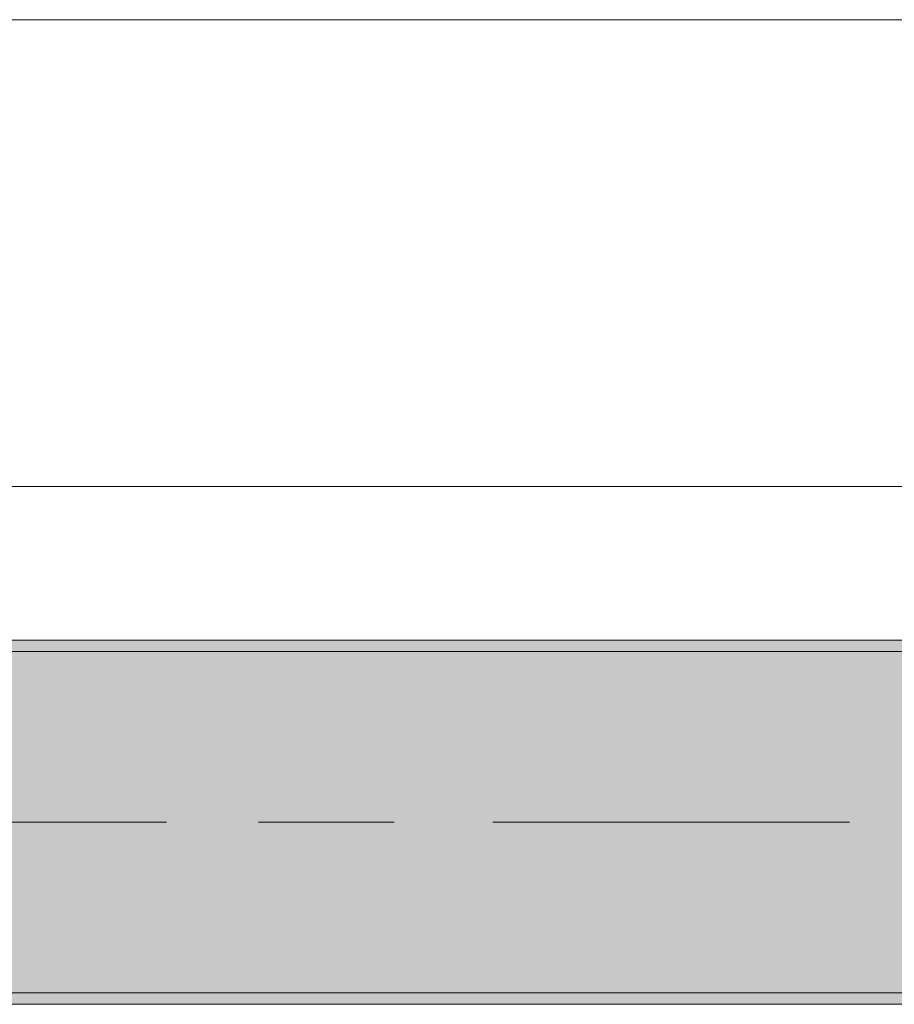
# Model space of a CAD drawing. Header units: metres. Extents: x -3.6 to 84.5, y -11 to 16.8.
# Tile 106 of 256: x 27.951 to 28.719, y 12.99 to 13.855. Entities that reach past the tile are written whole.
import ezdxf

# ---------------------------------------------------------------- set-up
doc = ezdxf.new("R2010")
doc.units = ezdxf.units.M
doc.header["$MEASUREMENT"] = 0
doc.linetypes.add('Achse', pattern=[0.2, 0.1, -0.05, 0, -0.05])
doc.linetypes.add('Strichlinie doppelt', pattern=[0.546806, 0.264583, -0.105833, 0.070556, -0.105833])
for name, color, linetype in [('451 - Universal.Achsen Raster', 7, 'Continuous'), ('604 - Struktur.Wand Aussen', 7, 'Continuous'), ('608 - Struktur.Träger', 7, 'Continuous')]:
    doc.layers.add(name, color=color, linetype=linetype)
pattern_1 = [(45, (0, 0), (-0.01767767, 0.01767767), [0, -0.025])]

msp = doc.modelspace()

# ---------------------------------------------------------------- hatches: boundary and pattern name
at = {"layer": '608 - Struktur.Träger', "linetype": 'Continuous', "lineweight": 0, "true_color": 0x000000}
h = msp.add_hatch(dxfattribs=at)
h.set_pattern_fill('Gips_0001', color=18, style=0, pattern_type=2)
h.set_pattern_definition(pattern_1)
h.paths.add_polyline_path([(25.88999, 13.29998), (29.16999, 13.29998), (29.16999, 13.30998), (25.88999, 13.30998)])
h = msp.add_hatch(dxfattribs=at)
h.set_pattern_fill('Beton__Stahlbeton_0001', color=18, style=0, pattern_type=2)
h.set_pattern_definition([(45, (0, 0), (-0.0848528, 0.0848528), []), (45, (-0.04243, 0.04243), (-0.0848528, 0.0848528), [0.09, -0.03])])
h.paths.add_polyline_path([(15.08999, 13.29998), (14.77999, 13.29998), (14.77999, 12.99998), (15.08999, 12.99998), (18.36999, 12.99998), (18.68999, 12.99998), (21.96999, 12.99998), (22.28999, 12.99998), (25.56999, 12.99998), (25.88999, 12.99998), (29.16999, 12.99998), (29.48999, 12.99998), (32.76999, 12.99998), (33.08999, 12.99998), (36.36999, 12.99998), (36.68999, 12.99998), (39.96999, 12.99998), (40.28999, 12.99998), (43.56999, 12.99998), (43.88999, 12.99998), (47.16999, 12.99998), (47.47999, 12.99998), (47.47999, 13.29998), (47.16999, 13.29998), (43.88999, 13.29998), (43.56999, 13.29998), (40.28999, 13.29998), (39.96999, 13.29998), (36.68999, 13.29998), (36.36999, 13.29998), (33.08999, 13.29998), (32.76999, 13.29998), (29.48999, 13.29998), (29.16999, 13.29998), (25.88999, 13.29998), (25.56999, 13.29998), (22.28999, 13.29998), (21.96999, 13.29998), (18.68999, 13.29998), (18.36999, 13.29998)])
h = msp.add_hatch(dxfattribs=at)
h.set_pattern_fill('Gips_0001', color=18, style=0, pattern_type=2)
h.set_pattern_definition(pattern_1)
h.paths.add_polyline_path([(25.88999, 12.98998), (29.16999, 12.98998), (29.16999, 12.99998), (25.88999, 12.99998)])

# ---------------------------------------------------------------- linework, layer by layer
at = {"layer": '451 - Universal.Achsen Raster', "color": 160, "linetype": 'Strichlinie doppelt', "lineweight": 9, "true_color": 0x3232ff}
msp.add_line((64.93502, 13.14998), (-3.175, 13.14998), dxfattribs=at)
at = {"layer": '604 - Struktur.Wand Aussen', "color": 7, "linetype": 'Continuous', "lineweight": 13}
for p, q in [((28.74, 13.855), (26.34, 13.855)), ((26.34, 13.445), (28.74, 13.445))]:
    msp.add_line(p, q, dxfattribs=at)
at = {"layer": '608 - Struktur.Träger', "color": 7, "linetype": 'Continuous', "lineweight": 13}
for p, q in [((14.77999, 13.30998), (47.47999, 13.30998)), ((29.16999, 13.29998), (25.88999, 13.29998)), ((14.77999, 12.98998), (47.47999, 12.98998))]:
    msp.add_line(p, q, dxfattribs=at)
at = {"layer": '608 - Struktur.Träger', "color": 7, "linetype": 'Continuous', "lineweight": 5}
for p, q in [((29.16999, 13.30998), (25.88999, 13.30998)), ((29.16999, 12.98998), (25.88999, 12.98998))]:
    msp.add_line(p, q, dxfattribs=at)
at = {"layer": '608 - Struktur.Träger', "color": 7, "linetype": 'Achse', "lineweight": 9}
msp.add_line((14.77999, 13.14998), (47.47999, 13.14998), dxfattribs=at)
at = {"layer": '608 - Struktur.Träger', "color": 7, "linetype": 'Continuous', "lineweight": 13, "flags": 128}
msp.add_lwpolyline([(47.47999, 12.99998), (47.16999, 12.99998), (43.88999, 12.99998), (43.56999, 12.99998), (40.28999, 12.99998), (39.96999, 12.99998), (36.68999, 12.99998), (36.36999, 12.99998), (33.08999, 12.99998), (32.76999, 12.99998), (29.48999, 12.99998), (29.16999, 12.99998), (25.88999, 12.99998), (25.56999, 12.99998), (22.28999, 12.99998), (21.96999, 12.99998), (18.68999, 12.99998), (18.36999, 12.99998), (15.08999, 12.99998), (14.77999, 12.99998)], dxfattribs=at)

doc.saveas('drawing.dxf')
